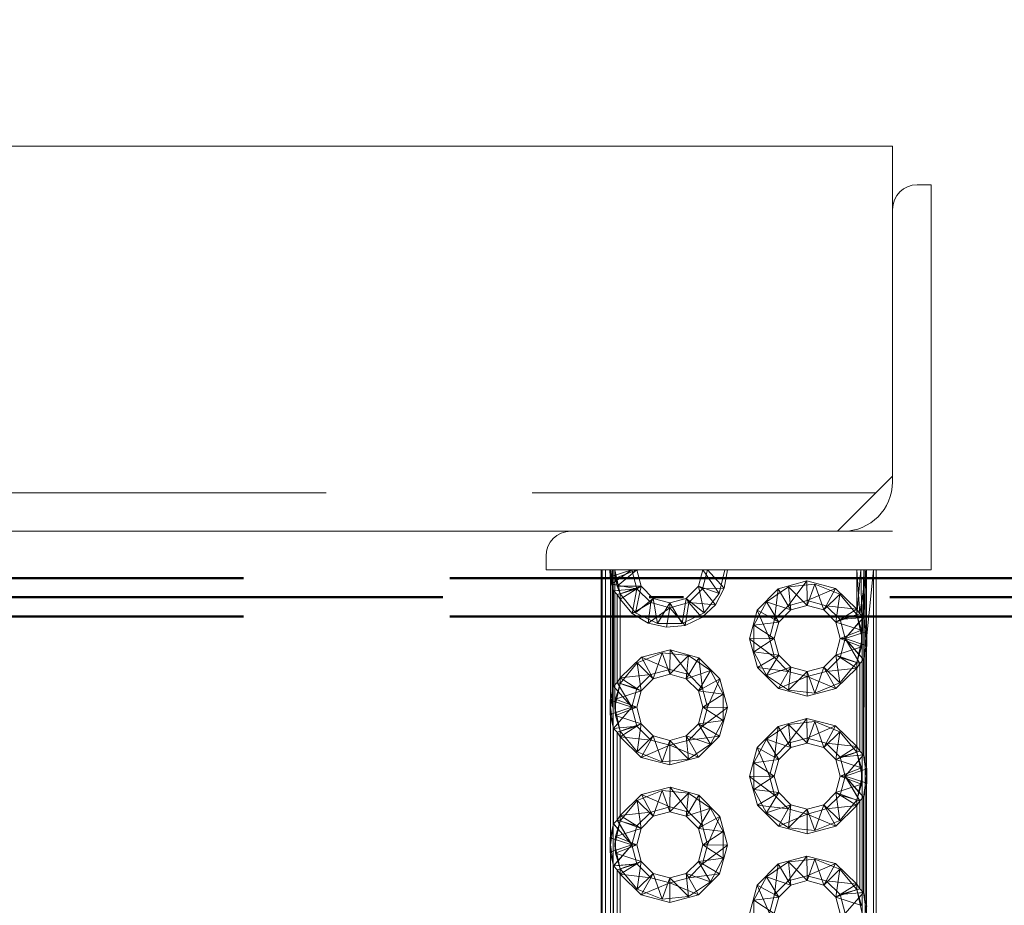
# Paper-space layout 'Layout1' of a CAD drawing. Extents: x -2 to 1033, y -36 to 596.
# Tile 20 of 89: x 83.48 to 87.06, y 301.27 to 304.49. Entities that reach past the tile are written whole.
import ezdxf

# ---------------------------------------------------------------- set-up
doc = ezdxf.new("R2010")
doc.units = 0
doc.linetypes.add('ACAD_ISO02W100', pattern=[15, 12, -3])
doc.linetypes.add('ACAD_ISO04W100', pattern=[30.5, 24, -3, 0.5, -3])
doc.layers.get('0').update_dxf_attribs({"linetype": 'CONTINUOUS'})
doc.layers.get('DEFPOINTS').update_dxf_attribs({"color": 132, "linetype": 'CONTINUOUS'})
for name, color, linetype, lineweight in [('SS_1.ET-HALA_TaO-JD-LAVKA-ZEBRIK', 9, 'CONTINUOUS', 13), ('SS_2.ET-HALA_TaO-VESTAVBA_A1÷B2-P.NOSNIK', 172, 'CONTINUOUS', 50), ('SS_KOTY', 3, 'CONTINUOUS', 25)]:
    doc.layers.add(name, color=color, linetype=linetype, lineweight=lineweight)
doc.styles.add('ROMANS', font='romans.shx', dxfattribs={"width": 0.8})
doc.dimstyles.new('A-1_(2.5)_50AS', dxfattribs={"dimtxt": 2.5, "dimasz": 2, "dimexe": 1, "dimexo": 2, "dimgap": 0, "dimtad": 0, "dimdec": 1, "dimlfac": 50, "dimrnd": 1, "dimtxsty": 'ROMANS', "dimblk1": 'OBLIQUE', "dimblk2": 'OBLIQUE', "dimsah": 1, "dimcen": 2, "dimclrd": 256, "dimclre": 256, "dimclrt": 256, "dimadec": 1, "dimazin": 2, "dimtfac": 0.714286, "dimtdec": 1, "dimtmove": 0, "dimatfit": 3, "dimldrblk": 'OPEN', "dimfxl": 1, "dimtvp": 1.142857, "dimtfill": 1, "dimtolj": 1, "dimlwd": -1, "dimlwe": -1, "dimarcsym": 0})

# ---------------------------------------------------------------- blocks, each defined once
blk = doc.blocks.new('_Oblique')
at = {"color": 0, "linetype": 'ByBlock', "lineweight": -2}
blk.add_line((-0.5, -0.5), (0.5, 0.5), dxfattribs=at)
blk = doc.blocks.new('*D26')
at = {"layer": 'DEFPOINTS', "color": 0, "transparency": 16777216}
for p in [(184.9907, 335.3645), (71.3907, 310.9414, -6021.9), (184.9907, 302.3914, -6039.2)]:
    blk.add_point(p, dxfattribs=at)
at = {"layer": 'SS_KOTY', "transparency": 16777216}
for p, q in [((71.3907, 312.9414), (71.3907, 336.3645)), ((184.9907, 304.3914), (184.9907, 336.3645)), ((71.3907, 335.3645), (184.9907, 335.3645))]:
    blk.add_line(p, q, dxfattribs=at)
at = {"layer": 'SS_KOTY', "transparency": 16777216, "xscale": 2, "yscale": 2, "zscale": 2, "rotation": 180}
blk.add_blockref('_Oblique', (71.3907, 335.3645), dxfattribs=at)
at = {"layer": 'SS_KOTY', "transparency": 16777216, "xscale": 2, "yscale": 2, "zscale": 2}
blk.add_blockref('_Oblique', (184.9907, 335.3645), dxfattribs=at)
at = {"layer": 'SS_KOTY', "transparency": 16777216, "insert": (128.1907, 338.2217), "char_height": 2.5, "attachment_point": 5, "style": 'ROMANS', "bg_fill": 3, "box_fill_scale": 1.1, "bg_fill_color": 256, "bg_fill_true_color": 13158600, "bg_fill_transparency": 0}
blk.add_mtext('\\A1;5680', dxfattribs=at)
blk = doc.blocks.new('_OPEN')
at = {"color": 0, "linetype": 'ByBlock'}
for p, q in [((-1, 0.1667), (0, 0)), ((0, 0), (-1, -0.1667)), ((0, 0), (-1, 0))]:
    blk.add_line(p, q, dxfattribs=at)
blk = doc.blocks.new('*D46')
at = {"layer": 'DEFPOINTS', "color": 0, "transparency": 16777216}
for p in [(412.2907, 341.3645), (71.3907, 310.9414, -6021.9), (412.2907, 302.3914, -6039.2)]:
    blk.add_point(p, dxfattribs=at)
at = {"layer": 'SS_KOTY', "transparency": 16777216}
for p, q in [((71.3907, 312.9414), (71.3907, 342.3645)), ((412.2907, 304.3914), (412.2907, 342.3645)), ((71.3907, 341.3645), (412.2907, 341.3645))]:
    blk.add_line(p, q, dxfattribs=at)
at = {"layer": 'SS_KOTY', "transparency": 16777216, "xscale": 2, "yscale": 2, "zscale": 2, "rotation": 180}
blk.add_blockref('_Oblique', (71.3907, 341.3645), dxfattribs=at)
at = {"layer": 'SS_KOTY', "transparency": 16777216, "xscale": 2, "yscale": 2, "zscale": 2}
blk.add_blockref('_Oblique', (412.2907, 341.3645), dxfattribs=at)
at = {"layer": 'SS_KOTY', "transparency": 16777216, "insert": (241.8407, 344.2217), "char_height": 2.5, "attachment_point": 5, "style": 'ROMANS', "bg_fill": 3, "box_fill_scale": 1.1, "bg_fill_color": 256, "bg_fill_true_color": 13158600, "bg_fill_transparency": 0}
blk.add_mtext('\\A1;17045', dxfattribs=at)

psp = doc.layouts.get("Layout1")

# ---------------------------------------------------------------- linework, layer by layer
at = {"layer": 'SS_1.ET-HALA_TaO-JD-LAVKA-ZEBRIK', "color": 5, "linetype": 'Continuous', "ltscale": 0.25}
for p, q in [((85.7717, 302.372), (85.7044, 302.3324)), ((85.7717, 302.372), (85.7624, 302.2971)), ((85.8407, 302.3535), (85.7717, 302.372)), ((85.9096, 302.372), (85.8407, 302.3535)), ((85.8407, 302.3714), (85.8407, 302.3535)), ((85.9096, 302.372), (85.8962, 302.2895)), ((85.9096, 302.372), (85.9579, 302.3178)), ((86.0072, 302.3644), (85.9096, 302.372)), ((86.0072, 302.3644), (85.9579, 302.3178)), ((86.2717, 302.3608), (86.2212, 302.3104)), ((86.2717, 302.3608), (86.2807, 302.3453)), ((86.2807, 302.3453), (86.3407, 302.3614)), ((86.3407, 302.3614), (86.4007, 302.3453)), ((86.4096, 302.3608), (86.4007, 302.3453)), ((86.4601, 302.3104), (86.4096, 302.3608)), ((86.5207, 302.3485), (86.4096, 302.3608)), ((85.7624, 302.2971), (85.7044, 302.3324)), ((85.8407, 302.3535), (85.7624, 302.2971)), ((85.8407, 302.3535), (85.8287, 302.2823)), ((85.8962, 302.2895), (85.8407, 302.3535)), ((86.1312, 302.2404), (86.1586, 302.3449)), ((86.1586, 302.3449), (86.2028, 302.2414)), ((86.2212, 302.3104), (86.1586, 302.3449)), ((86.2367, 302.3014), (86.2807, 302.3453)), ((86.4007, 302.3453), (86.4446, 302.3014)), ((86.4601, 302.3104), (86.5207, 302.3485)), ((86.4601, 302.3104), (86.5315, 302.3317)), ((86.5315, 302.3317), (86.5207, 302.3485)), ((86.5446, 302.3181), (86.5315, 302.3317)), ((85.8287, 302.2823), (85.7624, 302.2971)), ((85.8962, 302.2895), (85.8287, 302.2823)), ((85.9579, 302.3178), (85.8962, 302.2895)), ((86.2212, 302.3104), (86.2028, 302.2414)), ((86.2207, 302.2414), (86.2367, 302.3014)), ((86.2367, 302.3014), (86.2212, 302.3104)), ((86.4601, 302.3104), (86.4446, 302.3014)), ((86.4446, 302.3014), (86.4607, 302.2414)), ((86.5446, 302.3181), (86.4601, 302.3104)), ((86.4785, 302.2414), (86.4601, 302.3104)), ((86.4785, 302.2414), (86.5446, 302.3181)), ((86.557, 302.2675), (86.5446, 302.3181)), ((86.557, 302.2675), (86.4785, 302.2414)), ((86.557, 302.2153), (86.557, 302.2675)), ((86.2028, 302.2414), (86.1312, 302.2404)), ((86.1596, 302.1361), (86.1312, 302.2404)), ((86.2212, 302.1725), (86.1312, 302.2404)), ((86.2028, 302.2414), (86.2212, 302.1725)), ((86.2028, 302.2414), (86.2207, 302.2414)), ((86.2367, 302.1814), (86.2207, 302.2414)), ((86.4607, 302.2414), (86.4446, 302.1814)), ((86.4601, 302.1725), (86.4785, 302.2414)), ((86.4607, 302.2414), (86.4785, 302.2414)), ((86.5315, 302.1511), (86.4785, 302.2414)), ((86.5446, 302.1647), (86.4785, 302.2414)), ((86.557, 302.2153), (86.4785, 302.2414)), ((85.738, 302.174), (85.8427, 302.2008)), ((85.8427, 302.2008), (85.8407, 302.1293)), ((85.8427, 302.2008), (85.9096, 302.1108)), ((85.8427, 302.2008), (85.9469, 302.1719)), ((86.2367, 302.1814), (86.2212, 302.1725)), ((86.2807, 302.1375), (86.2367, 302.1814)), ((86.4446, 302.1814), (86.4007, 302.1375)), ((86.4601, 302.1725), (86.4446, 302.1814)), ((86.5446, 302.1647), (86.557, 302.2153)), ((86.5559, 302.2109), (86.5559, 301.7719)), ((85.6607, 302.0985), (85.738, 302.174)), ((85.738, 302.174), (85.7717, 302.1108)), ((85.8407, 302.1293), (85.738, 302.174)), ((85.9469, 302.1719), (85.9096, 302.1108)), ((85.9469, 302.1719), (85.9601, 302.0604)), ((85.9469, 302.1719), (86.0227, 302.0949)), ((86.2212, 302.1725), (86.1596, 302.1361)), ((86.2212, 302.1725), (86.2717, 302.122)), ((86.4096, 302.122), (86.4601, 302.1725)), ((86.5207, 302.1343), (86.4601, 302.1725)), ((86.5315, 302.1511), (86.4601, 302.1725)), ((86.5207, 302.1343), (86.5315, 302.1511)), ((86.5315, 302.1511), (86.5446, 302.1647)), ((86.5315, 302.1511), (86.5315, 301.8317)), ((86.5446, 301.8181), (86.5446, 302.1647)), ((85.6607, 302.0985), (85.7717, 302.1108)), ((85.7717, 302.1108), (85.7212, 302.0604)), ((85.8407, 302.1293), (85.7717, 302.1108)), ((85.7717, 302.1108), (85.7807, 302.0953)), ((85.7807, 302.0953), (85.8407, 302.1114)), ((85.9096, 302.1108), (85.8407, 302.1293)), ((85.8407, 302.1293), (85.8407, 302.1114)), ((85.8407, 302.1114), (85.9007, 302.0953)), ((85.9096, 302.1108), (85.9007, 302.0953)), ((85.9601, 302.0604), (85.9096, 302.1108)), ((86.2362, 302.0599), (86.1596, 302.1361)), ((86.2717, 302.122), (86.1596, 302.1361)), ((86.2717, 302.122), (86.2362, 302.0599)), ((86.2807, 302.1375), (86.2717, 302.122)), ((86.2717, 302.122), (86.3407, 302.1035)), ((86.3407, 302.1214), (86.2807, 302.1375)), ((86.4007, 302.1375), (86.3407, 302.1214)), ((86.4096, 302.122), (86.3407, 302.1035)), ((86.3407, 302.1214), (86.3407, 302.1035)), ((86.4007, 302.1375), (86.4096, 302.122)), ((86.5207, 302.1343), (86.4096, 302.122)), ((86.4442, 302.0593), (86.4096, 302.122)), ((86.5207, 302.1343), (86.4442, 302.0593)), ((86.5207, 301.8485), (86.5207, 302.1343)), ((85.6498, 302.0817), (85.6367, 302.0681)), ((85.6607, 302.0985), (85.6498, 302.0817)), ((85.6498, 302.0817), (85.7028, 301.9914)), ((85.6498, 302.0817), (85.7212, 302.0604)), ((85.6607, 302.0985), (85.7212, 302.0604)), ((85.7367, 302.0514), (85.7807, 302.0953)), ((85.9007, 302.0953), (85.9446, 302.0514)), ((86.0227, 302.0949), (85.9601, 302.0604)), ((86.0227, 302.0949), (85.9785, 301.9914)), ((86.0227, 302.0949), (86.0501, 301.9904)), ((86.3407, 302.1035), (86.2362, 302.0599)), ((86.3407, 302.1035), (86.4442, 302.0593)), ((86.3407, 302.1035), (86.3407, 302.032)), ((85.6367, 302.0681), (85.6243, 302.0175)), ((85.6367, 302.0681), (85.7028, 301.9914)), ((85.7212, 302.0604), (85.7028, 301.9914)), ((85.7207, 301.9914), (85.7367, 302.0514)), ((85.7212, 302.0604), (85.7367, 302.0514)), ((85.9601, 302.0604), (85.9446, 302.0514)), ((85.9446, 302.0514), (85.9607, 301.9914)), ((85.9785, 301.9914), (85.9601, 302.0604)), ((86.3407, 302.032), (86.2362, 302.0599)), ((86.4442, 302.0593), (86.3407, 302.032)), ((85.7028, 301.9914), (85.6243, 302.0175)), ((85.6243, 302.0175), (85.6243, 301.9653)), ((85.7028, 301.9914), (85.6243, 301.9653)), ((85.7028, 301.9914), (85.6367, 301.9147)), ((85.7028, 301.9914), (85.7212, 301.9225)), ((85.7207, 301.9914), (85.7028, 301.9914)), ((85.7367, 301.9314), (85.7207, 301.9914)), ((85.9607, 301.9914), (85.9446, 301.9314)), ((85.9601, 301.9225), (85.9785, 301.9914)), ((85.9601, 301.9225), (86.0501, 301.9904)), ((85.9785, 301.9914), (85.9607, 301.9914)), ((86.0501, 301.9904), (85.9785, 301.9914)), ((86.0501, 301.9904), (86.0217, 301.8861)), ((85.6243, 301.9653), (85.6367, 301.9147)), ((85.6254, 301.5219), (85.6254, 301.9609)), ((85.7367, 301.9314), (85.7212, 301.9225)), ((85.7807, 301.8875), (85.7367, 301.9314)), ((85.9446, 301.9314), (85.9007, 301.8875)), ((85.9446, 301.9314), (85.9601, 301.9225)), ((86.2345, 301.9219), (86.3386, 301.9508)), ((86.3386, 301.9508), (86.2717, 301.8608)), ((86.3386, 301.9508), (86.3407, 301.8793)), ((86.3386, 301.9508), (86.4433, 301.924)), ((85.7212, 301.9225), (85.6367, 301.9147)), ((85.6367, 301.9147), (85.6498, 301.9011)), ((85.6367, 301.9147), (85.6367, 301.5681)), ((85.7212, 301.9225), (85.6498, 301.9011)), ((85.6607, 301.8843), (85.6498, 301.9011)), ((85.6498, 301.5817), (85.6498, 301.9011)), ((85.7212, 301.9225), (85.6607, 301.8843)), ((85.7717, 301.872), (85.7212, 301.9225)), ((85.9601, 301.9225), (85.9096, 301.872)), ((85.9601, 301.9225), (86.0217, 301.8861)), ((86.1586, 301.8449), (86.2345, 301.9219)), ((86.2345, 301.9219), (86.2212, 301.8104)), ((86.2345, 301.9219), (86.2717, 301.8608)), ((86.4433, 301.924), (86.3407, 301.8793)), ((86.4096, 301.8608), (86.4433, 301.924)), ((86.4433, 301.924), (86.5207, 301.8485)), ((85.7371, 301.8093), (85.6607, 301.8843)), ((85.7717, 301.872), (85.6607, 301.8843)), ((85.6607, 301.8843), (85.6607, 301.5985)), ((85.7717, 301.872), (85.7371, 301.8093)), ((85.7807, 301.8875), (85.7717, 301.872)), ((85.8407, 301.8535), (85.7717, 301.872)), ((85.8407, 301.8714), (85.7807, 301.8875)), ((85.9007, 301.8875), (85.8407, 301.8714)), ((85.9096, 301.872), (85.8407, 301.8535)), ((85.8407, 301.8714), (85.8407, 301.8535)), ((85.9007, 301.8875), (85.9096, 301.872)), ((85.9096, 301.872), (86.0217, 301.8861)), ((85.9096, 301.872), (85.9451, 301.8099)), ((86.0217, 301.8861), (85.9451, 301.8099)), ((86.2212, 301.8104), (86.2717, 301.8608)), ((86.2717, 301.8608), (86.3407, 301.8793)), ((86.2717, 301.8608), (86.2807, 301.8453)), ((86.2807, 301.8453), (86.3407, 301.8614)), ((86.3407, 301.8793), (86.4096, 301.8608)), ((86.3407, 301.8793), (86.3407, 301.8614)), ((86.3407, 301.8614), (86.4007, 301.8453)), ((86.4007, 301.8453), (86.4096, 301.8608)), ((86.4601, 301.8104), (86.4096, 301.8608)), ((86.4096, 301.8608), (86.5207, 301.8485)), ((85.8407, 301.8535), (85.7371, 301.8093)), ((85.9451, 301.8099), (85.8407, 301.8535)), ((85.8407, 301.8535), (85.8407, 301.782)), ((86.1312, 301.7404), (86.1586, 301.8449)), ((86.1586, 301.8449), (86.2028, 301.7414)), ((86.1586, 301.8449), (86.2212, 301.8104)), ((86.2367, 301.8014), (86.2807, 301.8453)), ((86.4007, 301.8453), (86.4446, 301.8014)), ((86.4601, 301.8104), (86.5207, 301.8485)), ((86.4601, 301.8104), (86.5315, 301.8317)), ((86.5207, 301.8485), (86.5315, 301.8317)), ((86.5446, 301.8181), (86.5315, 301.8317)), ((85.8407, 301.782), (85.7371, 301.8093)), ((85.9451, 301.8099), (85.8407, 301.782)), ((86.2212, 301.8104), (86.2028, 301.7414)), ((86.2207, 301.7414), (86.2367, 301.8014)), ((86.2367, 301.8014), (86.2212, 301.8104)), ((86.4601, 301.8104), (86.4446, 301.8014)), ((86.4446, 301.8014), (86.4607, 301.7414)), ((86.4601, 301.8104), (86.5446, 301.8181)), ((86.4785, 301.7414), (86.4601, 301.8104)), ((86.4785, 301.7414), (86.5446, 301.8181)), ((86.557, 301.7675), (86.5446, 301.8181)), ((86.557, 301.7675), (86.4785, 301.7414)), ((86.557, 301.7153), (86.557, 301.7675)), ((86.2028, 301.7414), (86.1312, 301.7404)), ((86.1596, 301.6361), (86.1312, 301.7404)), ((86.2212, 301.6725), (86.1312, 301.7404)), ((86.2028, 301.7414), (86.2212, 301.6725)), ((86.2207, 301.7414), (86.2028, 301.7414)), ((86.2367, 301.6814), (86.2207, 301.7414)), ((86.4607, 301.7414), (86.4446, 301.6814)), ((86.4601, 301.6725), (86.4785, 301.7414)), ((86.4785, 301.7414), (86.4607, 301.7414)), ((86.5315, 301.6511), (86.4785, 301.7414)), ((86.5446, 301.6647), (86.4785, 301.7414)), ((86.4785, 301.7414), (86.557, 301.7153)), ((86.5446, 301.6647), (86.557, 301.7153)), ((85.738, 301.674), (85.8427, 301.7008)), ((85.8427, 301.7008), (85.8407, 301.6293)), ((85.8427, 301.7008), (85.9096, 301.6108)), ((85.8427, 301.7008), (85.9469, 301.6719)), ((86.2367, 301.6814), (86.2212, 301.6725)), ((86.2807, 301.6375), (86.2367, 301.6814)), ((86.4446, 301.6814), (86.4007, 301.6375)), ((86.4601, 301.6725), (86.4446, 301.6814)), ((86.5559, 301.7109), (86.5559, 301.2719)), ((85.6607, 301.5985), (85.738, 301.674)), ((85.738, 301.674), (85.7717, 301.6108)), ((85.738, 301.674), (85.8407, 301.6293)), ((85.9469, 301.6719), (85.9096, 301.6108)), ((85.9469, 301.6719), (85.9601, 301.5604)), ((85.9469, 301.6719), (86.0227, 301.5949)), ((86.2212, 301.6725), (86.1596, 301.6361)), ((86.2717, 301.622), (86.2212, 301.6725)), ((86.4096, 301.622), (86.4601, 301.6725)), ((86.5207, 301.6343), (86.4601, 301.6725)), ((86.5315, 301.6511), (86.4601, 301.6725)), ((86.5315, 301.6511), (86.5207, 301.6343)), ((86.5446, 301.6647), (86.5315, 301.6511)), ((86.5315, 301.6511), (86.5315, 301.3317)), ((86.5446, 301.3181), (86.5446, 301.6647)), ((85.6607, 301.5985), (85.7717, 301.6108)), ((85.7717, 301.6108), (85.7212, 301.5604)), ((85.8407, 301.6293), (85.7717, 301.6108)), ((85.7717, 301.6108), (85.7807, 301.5953)), ((85.7807, 301.5953), (85.8407, 301.6114)), ((85.9096, 301.6108), (85.8407, 301.6293)), ((85.8407, 301.6293), (85.8407, 301.6114)), ((85.8407, 301.6114), (85.9007, 301.5953)), ((85.9096, 301.6108), (85.9007, 301.5953)), ((85.9601, 301.5604), (85.9096, 301.6108)), ((86.2362, 301.5599), (86.1596, 301.6361)), ((86.2717, 301.622), (86.1596, 301.6361)), ((86.2717, 301.622), (86.2362, 301.5599)), ((86.2807, 301.6375), (86.2717, 301.622)), ((86.3407, 301.6035), (86.2717, 301.622)), ((86.3407, 301.6214), (86.2807, 301.6375)), ((86.4007, 301.6375), (86.3407, 301.6214)), ((86.4096, 301.622), (86.3407, 301.6035)), ((86.3407, 301.6214), (86.3407, 301.6035)), ((86.4007, 301.6375), (86.4096, 301.622)), ((86.5207, 301.6343), (86.4096, 301.622)), ((86.4096, 301.622), (86.4442, 301.5593)), ((86.5207, 301.6343), (86.4442, 301.5593)), ((86.5207, 301.3485), (86.5207, 301.6343)), ((85.6498, 301.5817), (85.6367, 301.5681)), ((85.6607, 301.5985), (85.6498, 301.5817)), ((85.6498, 301.5817), (85.7028, 301.4914)), ((85.6498, 301.5817), (85.7212, 301.5604)), ((85.6607, 301.5985), (85.7212, 301.5604)), ((85.7367, 301.5514), (85.7807, 301.5953)), ((85.9007, 301.5953), (85.9446, 301.5514)), ((86.0227, 301.5949), (85.9601, 301.5604)), ((86.0227, 301.5949), (85.9785, 301.4914)), ((86.0227, 301.5949), (86.0501, 301.4904)), ((86.3407, 301.6035), (86.2362, 301.5599)), ((86.4442, 301.5593), (86.3407, 301.6035)), ((86.3407, 301.6035), (86.3407, 301.532)), ((85.6367, 301.5681), (85.6243, 301.5175)), ((85.6367, 301.5681), (85.7028, 301.4914)), ((85.7212, 301.5604), (85.7028, 301.4914)), ((85.7207, 301.4914), (85.7367, 301.5514)), ((85.7212, 301.5604), (85.7367, 301.5514)), ((85.9601, 301.5604), (85.9446, 301.5514)), ((85.9446, 301.5514), (85.9607, 301.4914)), ((85.9785, 301.4914), (85.9601, 301.5604)), ((86.3407, 301.532), (86.2362, 301.5599)), ((86.4442, 301.5593), (86.3407, 301.532)), ((85.7028, 301.4914), (85.6243, 301.5175)), ((85.6243, 301.5175), (85.6243, 301.4653)), ((85.7028, 301.4914), (85.6243, 301.4653)), ((85.6243, 301.4653), (85.6367, 301.4147)), ((85.7028, 301.4914), (85.6367, 301.4147)), ((85.7028, 301.4914), (85.7212, 301.4225)), ((85.7207, 301.4914), (85.7028, 301.4914)), ((85.7367, 301.4314), (85.7207, 301.4914)), ((85.9607, 301.4914), (85.9446, 301.4314)), ((85.9785, 301.4914), (85.9601, 301.4225)), ((85.9601, 301.4225), (86.0501, 301.4904)), ((85.9785, 301.4914), (85.9607, 301.4914)), ((85.9785, 301.4914), (86.0501, 301.4904)), ((86.0501, 301.4904), (86.0217, 301.3861)), ((85.6254, 301.0219), (85.6254, 301.4609)), ((85.7367, 301.4314), (85.7212, 301.4225)), ((85.7807, 301.3875), (85.7367, 301.4314)), ((85.9446, 301.4314), (85.9007, 301.3875)), ((85.9446, 301.4314), (85.9601, 301.4225)), ((86.2345, 301.4219), (86.3386, 301.4508)), ((86.3386, 301.4508), (86.2717, 301.3608)), ((86.3386, 301.4508), (86.3407, 301.3793)), ((86.3386, 301.4508), (86.4433, 301.424)), ((85.7212, 301.4225), (85.6367, 301.4147)), ((85.6367, 301.4147), (85.6498, 301.4011)), ((85.6367, 301.4147), (85.6367, 301.0681)), ((85.7212, 301.4225), (85.6498, 301.4011)), ((85.6607, 301.3843), (85.6498, 301.4011)), ((85.6498, 301.0817), (85.6498, 301.4011)), ((85.7212, 301.4225), (85.6607, 301.3843)), ((85.7717, 301.372), (85.7212, 301.4225)), ((85.9601, 301.4225), (85.9096, 301.372)), ((85.9601, 301.4225), (86.0217, 301.3861)), ((86.1586, 301.3449), (86.2345, 301.4219)), ((86.2345, 301.4219), (86.2212, 301.3104)), ((86.2345, 301.4219), (86.2717, 301.3608)), ((86.4433, 301.424), (86.3407, 301.3793)), ((86.4096, 301.3608), (86.4433, 301.424)), ((86.4433, 301.424), (86.5207, 301.3485)), ((85.7371, 301.3093), (85.6607, 301.3843)), ((85.7717, 301.372), (85.6607, 301.3843)), ((85.6607, 301.3843), (85.6607, 301.0985)), ((85.7717, 301.372), (85.7371, 301.3093)), ((85.7807, 301.3875), (85.7717, 301.372)), ((85.8407, 301.3535), (85.7717, 301.372)), ((85.8407, 301.3714), (85.7807, 301.3875)), ((85.9007, 301.3875), (85.8407, 301.3714)), ((85.9096, 301.372), (85.8407, 301.3535)), ((85.8407, 301.3714), (85.8407, 301.3535)), ((85.9007, 301.3875), (85.9096, 301.372)), ((85.9096, 301.372), (86.0217, 301.3861)), ((85.9096, 301.372), (85.9451, 301.3099)), ((86.0217, 301.3861), (85.9451, 301.3099)), ((86.2212, 301.3104), (86.2717, 301.3608)), ((86.2717, 301.3608), (86.3407, 301.3793)), ((86.2717, 301.3608), (86.2807, 301.3453)), ((86.2807, 301.3453), (86.3407, 301.3614)), ((86.3407, 301.3793), (86.4096, 301.3608)), ((86.3407, 301.3793), (86.3407, 301.3614)), ((86.3407, 301.3614), (86.4007, 301.3453)), ((86.4096, 301.3608), (86.4007, 301.3453)), ((86.4601, 301.3104), (86.4096, 301.3608)), ((86.4096, 301.3608), (86.5207, 301.3485)), ((85.8407, 301.3535), (85.7371, 301.3093)), ((85.9451, 301.3099), (85.8407, 301.3535)), ((85.8407, 301.3535), (85.8407, 301.282)), ((86.1312, 301.2404), (86.1586, 301.3449)), ((86.1586, 301.3449), (86.2028, 301.2414)), ((86.1586, 301.3449), (86.2212, 301.3104)), ((86.2367, 301.3014), (86.2807, 301.3453)), ((86.4007, 301.3453), (86.4446, 301.3014)), ((86.4601, 301.3104), (86.5207, 301.3485)), ((86.4601, 301.3104), (86.5315, 301.3317)), ((86.5207, 301.3485), (86.5315, 301.3317)), ((86.5446, 301.3181), (86.5315, 301.3317)), ((85.8407, 301.282), (85.7371, 301.3093)), ((85.9451, 301.3099), (85.8407, 301.282)), ((86.2028, 301.2414), (86.2212, 301.3104)), ((86.2207, 301.2414), (86.2367, 301.3014)), ((86.2212, 301.3104), (86.2367, 301.3014)), ((86.4601, 301.3104), (86.4446, 301.3014)), ((86.4446, 301.3014), (86.4607, 301.2414)), ((86.5446, 301.3181), (86.4601, 301.3104)), ((86.4785, 301.2414), (86.4601, 301.3104)), ((86.4785, 301.2414), (86.5446, 301.3181)), ((86.557, 301.2675), (86.5446, 301.3181))]:
    psp.add_line(p, q, dxfattribs=at)
at = {"layer": 'SS_1.ET-HALA_TaO-JD-LAVKA-ZEBRIK', "color": 9, "linetype": 'ACAD_ISO02W100', "ltscale": 0.25}
for p, q in [((85.8407, 302.3714), (85.7964, 302.2964)), ((85.8407, 302.3714), (85.8854, 302.2965)), ((85.7964, 302.2964), (85.7162, 302.3348)), ((85.9655, 302.3351), (85.8854, 302.2965)), ((86.4446, 302.3014), (86.5207, 302.3286)), ((86.5207, 302.3286), (86.5207, 302.3485)), ((86.5207, 302.3286), (86.5407, 302.2414)), ((86.5384, 302.2714), (86.5207, 302.3286)), ((85.8854, 302.2965), (85.7964, 302.2964)), ((86.1466, 302.2898), (86.2367, 302.3014)), ((86.1466, 302.2898), (86.2207, 302.2414)), ((86.1466, 302.193), (86.1466, 302.2898)), ((86.5384, 302.2714), (86.4446, 302.3014)), ((86.4785, 302.2414), (86.5276, 302.2984)), ((86.5245, 302.3163), (86.5235, 302.3162)), ((86.5446, 302.3181), (86.5245, 302.3163)), ((86.5276, 302.2984), (86.5294, 302.3004)), ((86.5294, 302.3004), (86.5446, 302.3181)), ((86.5446, 302.3181), (86.5559, 302.2414)), ((86.4607, 302.2414), (86.5384, 302.2714)), ((86.5391, 302.2615), (86.5363, 302.2606)), ((86.5407, 302.2414), (86.5384, 302.2714)), ((86.5384, 302.2115), (86.5384, 302.2714)), ((86.557, 302.2675), (86.5523, 302.2659)), ((86.5559, 302.2414), (86.5559, 302.272)), ((86.557, 302.2675), (86.5559, 302.2414)), ((86.557, 302.2521), (86.5559, 302.2414)), ((86.2207, 302.2414), (86.1466, 302.193)), ((86.5384, 302.2115), (86.4607, 302.2414)), ((86.5232, 302.1653), (86.4785, 302.2414)), ((86.5276, 302.1845), (86.4785, 302.2414)), ((86.5407, 302.2414), (86.5207, 302.1542)), ((86.5391, 302.2213), (86.5363, 302.2222)), ((86.5384, 302.2115), (86.5407, 302.2414)), ((86.5523, 302.2169), (86.5391, 302.2213)), ((86.5407, 302.2414), (86.5407, 294.7414)), ((86.5559, 302.2414), (86.5446, 302.1647)), ((86.557, 302.2153), (86.5523, 302.2169)), ((86.557, 302.2153), (86.5559, 302.2414)), ((86.5559, 302.2414), (86.5559, 302.2109)), ((85.7227, 302.1529), (85.8125, 302.1894)), ((85.8125, 302.1894), (85.7807, 302.0953)), ((85.8125, 302.1894), (85.8407, 302.1114)), ((85.8125, 302.1894), (85.9088, 302.1794)), ((86.1921, 302.1075), (86.1466, 302.193)), ((86.2367, 302.1814), (86.1466, 302.193)), ((86.2367, 302.1814), (86.1921, 302.1075)), ((86.4446, 302.1814), (86.5384, 302.2115)), ((86.4586, 302.0799), (86.4446, 302.1814)), ((86.5207, 302.1542), (86.4446, 302.1814)), ((86.5207, 302.1542), (86.5384, 302.2115)), ((86.5294, 302.1824), (86.5276, 302.1845)), ((86.5446, 302.1647), (86.5294, 302.1824)), ((85.6607, 302.0786), (85.7227, 302.1529)), ((85.7227, 302.1529), (85.7367, 302.0514)), ((85.7227, 302.1529), (85.7807, 302.0953)), ((85.9088, 302.1794), (85.8407, 302.1114)), ((85.9088, 302.1794), (85.9007, 302.0953)), ((85.9088, 302.1794), (85.9892, 302.1253)), ((86.5207, 302.1542), (86.4586, 302.0799)), ((86.5315, 302.1511), (86.5207, 302.1544)), ((86.5207, 302.1343), (86.5207, 302.1542)), ((86.5238, 302.1643), (86.5232, 302.1653)), ((86.5315, 302.1511), (86.5238, 302.1643)), ((85.9892, 302.1253), (85.9007, 302.0953)), ((85.9892, 302.1253), (85.9446, 302.0514)), ((85.9892, 302.1253), (86.0347, 302.0398)), ((86.2807, 302.1375), (86.1921, 302.1075)), ((86.2807, 302.1375), (86.2725, 302.0534)), ((86.3407, 302.1214), (86.2725, 302.0534)), ((86.3407, 302.1214), (86.3688, 302.0434)), ((86.4007, 302.1375), (86.3688, 302.0434)), ((86.4586, 302.0799), (86.4007, 302.1375)), ((85.6407, 301.9914), (85.6607, 302.0786)), ((85.6607, 302.0786), (85.6429, 302.0214)), ((85.6498, 302.0817), (85.6575, 302.0685)), ((85.6498, 302.0817), (85.6606, 302.0785)), ((85.6607, 302.0985), (85.6607, 302.0786)), ((85.6607, 302.0786), (85.7367, 302.0514)), ((86.2725, 302.0534), (86.1921, 302.1075)), ((86.4586, 302.0799), (86.3688, 302.0434)), ((85.6254, 301.9914), (85.6367, 302.0681)), ((85.6367, 302.0681), (85.6519, 302.0504)), ((85.7367, 302.0514), (85.6429, 302.0214)), ((85.6519, 302.0504), (85.6537, 302.0484)), ((85.6575, 302.0685), (85.6581, 302.0675)), ((85.6581, 302.0675), (85.7028, 301.9914)), ((86.0347, 302.0398), (85.9446, 302.0514)), ((86.0347, 302.0398), (85.9607, 301.9914)), ((86.0347, 302.0398), (86.0347, 301.943)), ((86.3688, 302.0434), (86.2725, 302.0534)), ((85.6254, 301.9914), (85.6243, 302.0175)), ((85.629, 302.0159), (85.6243, 302.0175)), ((85.6254, 301.9609), (85.6254, 302.0219)), ((85.6451, 302.0106), (85.629, 302.0159)), ((85.6429, 302.0214), (85.6407, 301.9914)), ((85.7207, 301.9914), (85.6429, 302.0214)), ((85.6429, 302.0214), (85.6429, 301.9615)), ((85.6254, 301.9914), (85.6243, 301.9653)), ((85.629, 301.9669), (85.6243, 301.9653)), ((85.6367, 301.9147), (85.6254, 301.9914)), ((85.6422, 301.9713), (85.629, 301.9669)), ((85.6407, 301.9914), (85.6429, 301.9615)), ((85.6607, 301.9042), (85.6407, 301.9914)), ((85.6451, 301.9722), (85.6422, 301.9713)), ((85.7207, 301.9914), (85.6429, 301.9615)), ((85.7028, 301.9914), (85.6451, 301.9722)), ((86.0347, 301.943), (85.9607, 301.9914)), ((85.6519, 301.9324), (85.6367, 301.9147)), ((85.6429, 301.9615), (85.6607, 301.9042)), ((85.7367, 301.9314), (85.6429, 301.9615)), ((85.6537, 301.9345), (85.6519, 301.9324)), ((85.7367, 301.9314), (85.6607, 301.9042)), ((85.7367, 301.9314), (85.7227, 301.8299)), ((85.9446, 301.9314), (86.0347, 301.943)), ((85.9446, 301.9314), (85.9892, 301.8575)), ((86.0347, 301.943), (85.9892, 301.8575)), ((86.2725, 301.9294), (86.3688, 301.9394)), ((86.3688, 301.9394), (86.3407, 301.8614)), ((86.3688, 301.9394), (86.4007, 301.8453)), ((86.3688, 301.9394), (86.4586, 301.9029)), ((85.6568, 301.9166), (85.6367, 301.9147)), ((85.6578, 301.9166), (85.6568, 301.9166)), ((85.7227, 301.8299), (85.6607, 301.9042)), ((85.6607, 301.9042), (85.6607, 301.8843)), ((86.1921, 301.8753), (86.2725, 301.9294)), ((86.2725, 301.9294), (86.2807, 301.8453)), ((86.2725, 301.9294), (86.3407, 301.8614)), ((86.4007, 301.8453), (86.4586, 301.9029)), ((86.4446, 301.8014), (86.4586, 301.9029)), ((86.4586, 301.9029), (86.5207, 301.8286)), ((85.7807, 301.8875), (85.7227, 301.8299)), ((85.7807, 301.8875), (85.8125, 301.7934)), ((85.8407, 301.8714), (85.8125, 301.7934)), ((85.8407, 301.8714), (85.9088, 301.8034)), ((85.9007, 301.8875), (85.9088, 301.8034)), ((85.9007, 301.8875), (85.9892, 301.8575)), ((86.1466, 301.7898), (86.1921, 301.8753)), ((86.1921, 301.8753), (86.2367, 301.8014)), ((86.1921, 301.8753), (86.2807, 301.8453)), ((85.8125, 301.7934), (85.7227, 301.8299)), ((85.9892, 301.8575), (85.9088, 301.8034)), ((86.4446, 301.8014), (86.5207, 301.8286)), ((86.5207, 301.8286), (86.5207, 301.8485)), ((86.5207, 301.8286), (86.5407, 301.7414)), ((86.5384, 301.7714), (86.5207, 301.8286)), ((85.9088, 301.8034), (85.8125, 301.7934)), ((86.2367, 301.8014), (86.1466, 301.7898)), ((86.1466, 301.7898), (86.2207, 301.7414)), ((86.1466, 301.693), (86.1466, 301.7898)), ((86.5384, 301.7714), (86.4446, 301.8014)), ((86.5235, 301.8162), (86.5245, 301.8163)), ((86.5245, 301.8163), (86.5446, 301.8181)), ((86.5276, 301.7984), (86.5294, 301.8004)), ((86.5294, 301.8004), (86.5446, 301.8181)), ((86.5446, 301.8181), (86.5559, 301.7414)), ((86.4607, 301.7414), (86.5384, 301.7714)), ((86.5391, 301.7615), (86.5363, 301.7606)), ((86.5407, 301.7414), (86.5384, 301.7714)), ((86.5384, 301.7115), (86.5384, 301.7714)), ((86.557, 301.7675), (86.5523, 301.7659)), ((86.5559, 301.7719), (86.5559, 301.7109)), ((86.557, 301.7675), (86.5559, 301.7414)), ((86.2207, 301.7414), (86.1466, 301.693)), ((86.5384, 301.7115), (86.4607, 301.7414)), ((86.5232, 301.6653), (86.4785, 301.7414)), ((86.5276, 301.6845), (86.4785, 301.7414)), ((86.5407, 301.7414), (86.5207, 301.6542)), ((86.5363, 301.7222), (86.5391, 301.7213)), ((86.5384, 301.7115), (86.5407, 301.7414)), ((86.5391, 301.7213), (86.5523, 301.7169)), ((86.5559, 301.7414), (86.5446, 301.6647)), ((86.5523, 301.7169), (86.557, 301.7153)), ((86.5559, 301.7414), (86.557, 301.7153)), ((85.7227, 301.6529), (85.8125, 301.6894)), ((85.8125, 301.6894), (85.7807, 301.5953)), ((85.8125, 301.6894), (85.8407, 301.6114)), ((85.8125, 301.6894), (85.9088, 301.6794)), ((85.9088, 301.6794), (85.8407, 301.6114)), ((85.9088, 301.6794), (85.9007, 301.5953)), ((85.9088, 301.6794), (85.9892, 301.6253)), ((86.1921, 301.6075), (86.1466, 301.693)), ((86.2367, 301.6814), (86.1466, 301.693)), ((86.2367, 301.6814), (86.1921, 301.6075)), ((86.4446, 301.6814), (86.5384, 301.7115)), ((86.4586, 301.5799), (86.4446, 301.6814)), ((86.5207, 301.6542), (86.4446, 301.6814)), ((86.5207, 301.6542), (86.5384, 301.7115)), ((86.5294, 301.6824), (86.5276, 301.6845)), ((86.5446, 301.6647), (86.5294, 301.6824)), ((85.6607, 301.5786), (85.7227, 301.6529)), ((85.7227, 301.6529), (85.7367, 301.5514)), ((85.7227, 301.6529), (85.7807, 301.5953)), ((86.5207, 301.6542), (86.4586, 301.5799)), ((86.5315, 301.6511), (86.5207, 301.6544)), ((86.5207, 301.6343), (86.5207, 301.6542)), ((86.5238, 301.6643), (86.5232, 301.6653)), ((86.5315, 301.6511), (86.5238, 301.6643)), ((85.9892, 301.6253), (85.9007, 301.5953)), ((85.9892, 301.6253), (85.9446, 301.5514)), ((85.9892, 301.6253), (86.0347, 301.5398)), ((86.2807, 301.6375), (86.1921, 301.6075)), ((86.2807, 301.6375), (86.2725, 301.5534)), ((86.3407, 301.6214), (86.2725, 301.5534)), ((86.3407, 301.6214), (86.3688, 301.5434)), ((86.4007, 301.6375), (86.3688, 301.5434)), ((86.4586, 301.5799), (86.4007, 301.6375)), ((85.6407, 301.4914), (85.6607, 301.5786)), ((85.6607, 301.5786), (85.6429, 301.5214)), ((85.6498, 301.5817), (85.6575, 301.5685)), ((85.6498, 301.5817), (85.6606, 301.5785)), ((85.6607, 301.5985), (85.6607, 301.5786)), ((85.6607, 301.5786), (85.7367, 301.5514)), ((86.2725, 301.5534), (86.1921, 301.6075)), ((86.4586, 301.5799), (86.3688, 301.5434)), ((85.6254, 301.4914), (85.6367, 301.5681)), ((85.6367, 301.5681), (85.6519, 301.5504)), ((85.7367, 301.5514), (85.6429, 301.5214)), ((85.6519, 301.5504), (85.6537, 301.5484)), ((85.6575, 301.5685), (85.6581, 301.5675)), ((85.6581, 301.5675), (85.7028, 301.4914)), ((86.0347, 301.5398), (85.9446, 301.5514)), ((86.0347, 301.5398), (85.9607, 301.4914)), ((86.0347, 301.5398), (86.0347, 301.443)), ((86.3688, 301.5434), (86.2725, 301.5534)), ((85.6254, 301.4914), (85.6243, 301.5175)), ((85.629, 301.5159), (85.6243, 301.5175)), ((85.6254, 301.4609), (85.6254, 301.5219)), ((85.6451, 301.5106), (85.629, 301.5159)), ((85.6429, 301.5214), (85.6407, 301.4914)), ((85.7207, 301.4914), (85.6429, 301.5214)), ((85.6429, 301.5214), (85.6429, 301.4615)), ((85.6254, 301.4914), (85.6243, 301.4653)), ((85.629, 301.4669), (85.6243, 301.4653)), ((85.6367, 301.4147), (85.6254, 301.4914)), ((85.6422, 301.4713), (85.629, 301.4669)), ((85.6407, 301.4914), (85.6429, 301.4615)), ((85.6607, 301.4042), (85.6407, 301.4914)), ((85.6451, 301.4722), (85.6422, 301.4713)), ((85.7207, 301.4914), (85.6429, 301.4615)), ((85.7028, 301.4914), (85.6451, 301.4722)), ((85.7028, 301.4914), (85.6537, 301.4345)), ((86.0347, 301.443), (85.9607, 301.4914)), ((85.6519, 301.4324), (85.6367, 301.4147)), ((85.6429, 301.4615), (85.6607, 301.4042)), ((85.7367, 301.4314), (85.6429, 301.4615)), ((85.6537, 301.4345), (85.6519, 301.4324)), ((85.7367, 301.4314), (85.6607, 301.4042)), ((85.7367, 301.4314), (85.7227, 301.3299)), ((85.9446, 301.4314), (86.0347, 301.443)), ((85.9446, 301.4314), (85.9892, 301.3575)), ((86.0347, 301.443), (85.9892, 301.3575)), ((86.1921, 301.3753), (86.2725, 301.4294)), ((86.2725, 301.4294), (86.3688, 301.4394)), ((86.2725, 301.4294), (86.2807, 301.3453)), ((86.2725, 301.4294), (86.3407, 301.3614)), ((86.3688, 301.4394), (86.3407, 301.3614)), ((86.3688, 301.4394), (86.4007, 301.3453)), ((86.3688, 301.4394), (86.4586, 301.4029)), ((85.6568, 301.4166), (85.6367, 301.4147)), ((85.6578, 301.4166), (85.6568, 301.4166)), ((85.7212, 301.4225), (85.6578, 301.4166)), ((85.7227, 301.3299), (85.6607, 301.4042)), ((85.6607, 301.4042), (85.6607, 301.3843)), ((86.4007, 301.3453), (86.4586, 301.4029)), ((86.4446, 301.3014), (86.4586, 301.4029)), ((86.4586, 301.4029), (86.5207, 301.3286)), ((85.7807, 301.3875), (85.7227, 301.3299)), ((85.7807, 301.3875), (85.8125, 301.2934)), ((85.8407, 301.3714), (85.8125, 301.2934)), ((85.8407, 301.3714), (85.9088, 301.3034)), ((85.9007, 301.3875), (85.9088, 301.3034)), ((85.9007, 301.3875), (85.9892, 301.3575)), ((85.9892, 301.3575), (85.9088, 301.3034)), ((86.1466, 301.2898), (86.1921, 301.3753)), ((86.1921, 301.3753), (86.2367, 301.3014)), ((86.1921, 301.3753), (86.2807, 301.3453)), ((85.8125, 301.2934), (85.7227, 301.3299)), ((86.4446, 301.3014), (86.5207, 301.3286)), ((86.4601, 301.3104), (86.5207, 301.3284)), ((86.5207, 301.3286), (86.5207, 301.3485)), ((86.5207, 301.3285), (86.5315, 301.3317)), ((86.5207, 301.3286), (86.5407, 301.2414)), ((86.5384, 301.2714), (86.5207, 301.3286)), ((85.9088, 301.3034), (85.8125, 301.2934)), ((86.2367, 301.3014), (86.1466, 301.2898)), ((86.1466, 301.2898), (86.2207, 301.2414)), ((86.1466, 301.193), (86.1466, 301.2898)), ((86.5384, 301.2714), (86.4446, 301.3014)), ((86.5245, 301.3163), (86.5235, 301.3162)), ((86.5446, 301.3181), (86.5245, 301.3163)), ((86.5276, 301.2984), (86.5294, 301.3004)), ((86.5294, 301.3004), (86.5446, 301.3181)), ((86.5446, 301.3181), (86.5559, 301.2414)), ((86.5559, 301.2719), (86.5559, 301.2109))]:
    psp.add_line(p, q, dxfattribs=at)
at = {"layer": 'SS_2.ET-HALA_TaO-VESTAVBA_A1÷B2-P.NOSNIK', "color": 3, "linetype": 'ACAD_ISO02W100', "ltscale": 0.25}
psp.add_line((73.7907, 302.3214), (182.5906, 302.3214), dxfattribs=at)

# ---------------------------------------------------------------- dimensions: what is measured, and where the dimension line sits
at = {"layer": 'SS_KOTY'}
dim = psp.add_linear_dim(base=(184.9907, 335.3645), p1=(71.3907, 310.9414, -6021.9), p2=(184.9907, 302.3914, -6039.2), dimstyle='A-1_(2.5)_50AS', dxfattribs=at)
dim.commit()
dim.dimension.update_dxf_attribs({"geometry": '*D26', "text_midpoint": (128.1907, 338.2217)})

# ---------------------------------------------------------------- next in the draw order: dimensions: what is measured, and where the dimension line sits
dim = psp.add_linear_dim(base=(412.2907, 341.3645), p1=(71.3907, 310.9414, -6021.9), p2=(412.2907, 302.3914, -6039.2), dimstyle='A-1_(2.5)_50AS', dxfattribs=at)
dim.commit()
dim.dimension.update_dxf_attribs({"geometry": '*D46', "text_midpoint": (241.8407, 344.2217)})

# ---------------------------------------------------------------- next in the draw order: linework, layer by layer
at = {"layer": 'SS_1.ET-HALA_TaO-JD-LAVKA-ZEBRIK', "color": 5, "linetype": 'Continuous', "ltscale": 0.25}
for p, q in [((86.6507, 304.0314), (81.5907, 304.0314)), ((86.6507, 304.0314), (86.6507, 303.8014)), ((86.7907, 303.8914), (86.7407, 303.8914)), ((86.7907, 302.4914), (86.7907, 303.8914)), ((86.6507, 303.8014), (86.6507, 302.8114)), ((86.4507, 302.6314), (86.6507, 302.8314)), ((85.4807, 302.6314), (81.5907, 302.6314)), ((86.4707, 302.6314), (85.4807, 302.6314)), ((85.3907, 302.5414), (85.3907, 302.4914)), ((85.3907, 302.4914), (86.7907, 302.4914)), ((85.5907, 302.4914), (85.5907, 294.4914)), ((85.5948, 302.4914), (85.5948, 294.4914)), ((85.6069, 302.4914), (85.6069, 294.4914)), ((85.6228, 302.4914), (85.6243, 302.4653)), ((85.7028, 302.4914), (85.6243, 302.4653)), ((85.7028, 302.4914), (85.629, 302.4397)), ((85.7212, 302.4225), (85.7028, 302.4914)), ((85.7367, 302.4314), (85.7207, 302.4914)), ((85.9607, 302.4914), (85.9446, 302.4314)), ((85.9785, 302.4914), (85.9601, 302.4225)), ((85.9785, 302.4914), (86.0391, 302.4244)), ((86.0501, 302.4914), (86.0391, 302.4244)), ((86.5315, 302.3317), (86.5207, 302.4914)), ((86.5207, 302.3485), (86.5207, 302.4914)), ((86.5557, 302.4914), (86.5315, 302.3317)), ((86.5446, 302.3181), (86.5557, 302.4914)), ((86.5559, 302.272), (86.5557, 302.4914)), ((86.5813, 302.4914), (86.557, 302.2521)), ((86.5813, 294.4914), (86.5813, 302.4914)), ((86.5907, 294.4914), (86.5907, 302.4914)), ((85.6243, 302.4653), (85.629, 302.4397)), ((85.6254, 302.0219), (85.6254, 302.4594)), ((85.629, 302.4397), (85.6367, 302.4147)), ((85.7212, 302.4225), (85.629, 302.4397)), ((85.7367, 302.4314), (85.7212, 302.4225)), ((85.7807, 302.3875), (85.7367, 302.4314)), ((85.9446, 302.4314), (85.9007, 302.3875)), ((85.9446, 302.4314), (85.9601, 302.4225)), ((86.2345, 302.4219), (86.3386, 302.4508)), ((86.3386, 302.4508), (86.2717, 302.3608)), ((86.3407, 302.3793), (86.3386, 302.4508)), ((86.3386, 302.4508), (86.4433, 302.424)), ((85.7212, 302.4225), (85.6367, 302.4147)), ((85.6367, 302.4147), (85.6498, 302.4011)), ((85.6367, 302.4147), (85.6367, 302.0681)), ((85.7212, 302.4225), (85.6498, 302.4011)), ((85.6607, 302.3843), (85.6498, 302.4011)), ((85.6498, 302.0817), (85.6498, 302.4011)), ((85.6607, 302.3843), (85.7212, 302.4225)), ((85.7044, 302.3324), (85.7212, 302.4225)), ((85.7717, 302.372), (85.7212, 302.4225)), ((85.9601, 302.4225), (85.9096, 302.372)), ((85.9601, 302.4225), (86.0391, 302.4244)), ((85.9601, 302.4225), (86.0072, 302.3644)), ((86.0391, 302.4244), (86.0072, 302.3644)), ((86.1586, 302.3449), (86.2345, 302.4219)), ((86.2345, 302.4219), (86.2212, 302.3104)), ((86.2717, 302.3608), (86.2345, 302.4219)), ((86.4433, 302.424), (86.3407, 302.3793)), ((86.4096, 302.3608), (86.4433, 302.424)), ((86.4433, 302.424), (86.5207, 302.3485)), ((85.7044, 302.3324), (85.6607, 302.3843)), ((85.6607, 302.3843), (85.6607, 302.0985)), ((85.7807, 302.3875), (85.7717, 302.372)), ((85.8407, 302.3714), (85.7807, 302.3875)), ((85.9007, 302.3875), (85.8407, 302.3714)), ((85.9007, 302.3875), (85.9096, 302.372)), ((86.3407, 302.3793), (86.2717, 302.3608)), ((86.4096, 302.3608), (86.3407, 302.3793)), ((86.3407, 302.3793), (86.3407, 302.3614))]:
    psp.add_line(p, q, dxfattribs=at)
at = {"layer": 'SS_1.ET-HALA_TaO-JD-LAVKA-ZEBRIK', "color": 9, "linetype": 'ACAD_ISO02W100', "ltscale": 0.25}
for p, q in [((81.5907, 302.7714), (86.5907, 302.7714)), ((85.6254, 302.4914), (85.6243, 302.4653)), ((85.629, 302.4669), (85.6243, 302.4653)), ((85.6254, 302.4914), (85.629, 302.4397)), ((85.6367, 302.4147), (85.6254, 302.4914)), ((85.6254, 302.4594), (85.6254, 302.4914)), ((85.6451, 302.4722), (85.629, 302.4669)), ((85.6307, 294.4914), (85.6307, 302.4914)), ((85.6318, 294.4914), (85.6318, 302.4914)), ((85.6352, 302.4914), (85.6352, 294.4914)), ((85.6407, 302.4914), (85.6429, 302.4615)), ((85.6407, 302.4914), (85.6496, 302.4322)), ((85.6607, 302.4042), (85.6407, 302.4914)), ((85.6407, 294.4914), (85.6407, 302.4914)), ((85.7207, 302.4914), (85.6429, 302.4615)), ((85.7028, 302.4914), (85.6493, 302.4539)), ((85.7207, 302.4914), (85.6496, 302.4322)), ((85.9607, 302.4914), (86.0209, 302.4047)), ((86.0407, 302.4914), (86.0209, 302.4047)), ((86.5207, 302.3286), (86.5357, 302.4914)), ((86.5407, 302.2414), (86.5357, 302.4914)), ((86.5466, 302.4914), (86.5407, 302.2414)), ((86.5466, 294.4914), (86.5466, 302.4914)), ((86.5507, 302.4914), (86.5507, 294.4914)), ((85.6327, 302.4422), (85.629, 302.4397)), ((85.6331, 302.4389), (85.629, 302.4397)), ((85.6453, 302.4511), (85.6327, 302.4422)), ((85.6536, 302.4351), (85.6331, 302.4389)), ((85.6429, 302.4615), (85.6496, 302.4322)), ((85.6493, 302.4539), (85.6453, 302.4511)), ((85.6496, 302.4322), (85.6607, 302.4042)), ((85.7367, 302.4314), (85.6496, 302.4322)), ((85.7367, 302.4314), (85.6607, 302.4042)), ((85.7367, 302.4314), (85.7162, 302.3348)), ((85.9446, 302.4314), (85.9655, 302.3351)), ((85.9446, 302.4314), (86.0209, 302.4047)), ((86.2725, 302.4294), (86.3688, 302.4394)), ((86.3688, 302.4394), (86.3407, 302.3614)), ((86.4007, 302.3453), (86.3688, 302.4394)), ((86.3688, 302.4394), (86.4586, 302.4029)), ((85.6558, 302.4165), (85.6367, 302.4147)), ((85.6606, 302.4044), (85.6498, 302.4011)), ((85.6578, 302.4166), (85.6558, 302.4165)), ((85.7212, 302.4225), (85.6606, 302.4044)), ((85.7162, 302.3348), (85.6607, 302.4042)), ((85.6607, 302.4042), (85.6607, 302.3843)), ((86.0209, 302.4047), (85.9655, 302.3351)), ((86.1921, 302.3753), (86.2725, 302.4294)), ((86.2725, 302.4294), (86.2807, 302.3453)), ((86.3407, 302.3614), (86.2725, 302.4294)), ((86.4586, 302.4029), (86.4007, 302.3453)), ((86.4586, 302.4029), (86.4446, 302.3014)), ((86.4586, 302.4029), (86.5207, 302.3286)), ((85.7807, 302.3875), (85.7162, 302.3348)), ((85.7807, 302.3875), (85.7964, 302.2964)), ((85.9007, 302.3875), (85.8854, 302.2965)), ((85.9007, 302.3875), (85.9655, 302.3351)), ((86.1466, 302.2898), (86.1921, 302.3753)), ((86.1921, 302.3753), (86.2367, 302.3014)), ((86.1921, 302.3753), (86.2807, 302.3453))]:
    psp.add_line(p, q, dxfattribs=at)
at = {"layer": 'SS_1.ET-HALA_TaO-JD-LAVKA-ZEBRIK', "color": 9, "linetype": 'ACAD_ISO04W100', "ltscale": 0.25}
psp.add_line((86.6507, 302.6314), (81.5907, 302.6314), dxfattribs=at)
at = {"layer": 'SS_1.ET-HALA_TaO-JD-LAVKA-ZEBRIK', "color": 5, "linetype": 'Continuous', "ltscale": 0.25}
for centre in [(86.7407, 303.8014), (85.4807, 302.5414)]:
    psp.add_arc(centre, 0.09, 90, 180, dxfattribs=at)
at = {"layer": 'SS_1.ET-HALA_TaO-JD-LAVKA-ZEBRIK', "color": 5, "linetype": 'Continuous', "ltscale": 0.25, "extrusion": (4.18583e-14, -1.01055e-13, -1)}
psp.add_arc((-86.4707, 302.8114), 0.18, 180, 270, dxfattribs=at)
at = {"layer": 'SS_2.ET-HALA_TaO-VESTAVBA_A1÷B2-P.NOSNIK', "color": 3, "linetype": 'ACAD_ISO02W100', "ltscale": 0.25}
psp.add_line((73.7907, 302.4614), (182.5906, 302.4614), dxfattribs=at)
at = {"layer": 'SS_2.ET-HALA_TaO-VESTAVBA_A1÷B2-P.NOSNIK', "color": 7, "linetype": 'ACAD_ISO04W100', "ltscale": 0.25}
psp.add_line((71.3907, 302.3914), (184.9907, 302.3914), dxfattribs=at)

doc.saveas('drawing.dxf')
